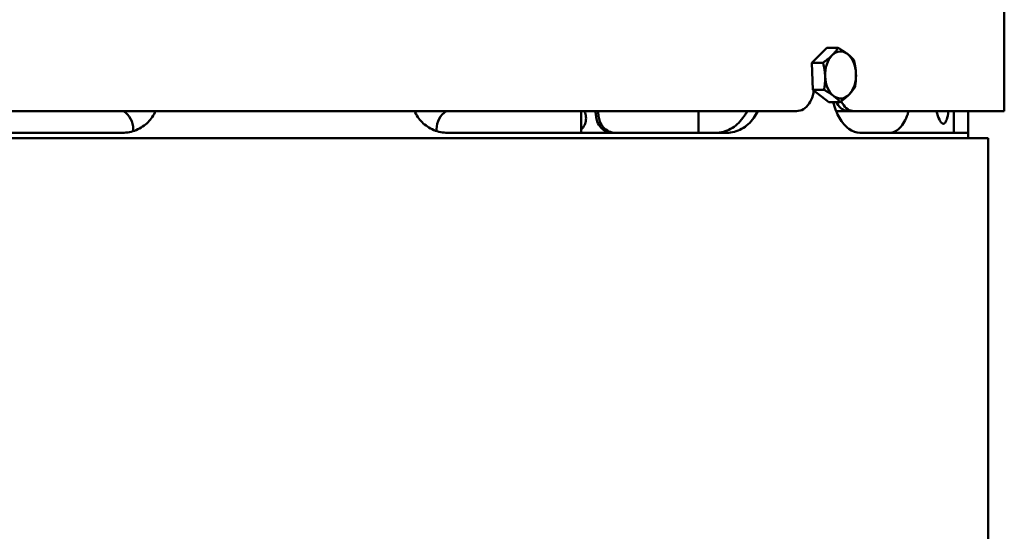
# Model space of a CAD drawing. Header units: millimetres. Extents: x -738 to 4658, y -1499 to 1602.
# Tile 18 of 24: x 3435 to 3707, y 360 to 501. Entities that reach past the tile are written whole.
import ezdxf

# ---------------------------------------------------------------- set-up
doc = ezdxf.new("R2010")
doc.units = ezdxf.units.MM
doc.layers.add('Видимый контур (ГОСТ)', color=7, linetype='Continuous', lineweight=50)

msp = doc.modelspace()

# ---------------------------------------------------------------- linework, layer by layer
at = {"layer": 'Видимый контур (ГОСТ)'}
for p, q in [((3707.16, 475.86), (3707.16, 633.36)), ((3653.87, 489.25), (3658.01, 493.36)), ((3658.01, 493.36), (3661.11, 493.36)), ((3654.15, 481.75), (3653.87, 489.25)), ((3653.87, 489.25), (3656.97, 489.25)), ((3658.56, 478.37), (3654.15, 481.75)), ((3654.15, 481.75), (3657.25, 481.75)), ((3658.56, 478.37), (3661.66, 478.37)), ((3649.66, 475.86), (3319.71, 475.86)), ((3589.97, 475.86), (3589.97, 469.86)), ((3622.48, 469.86), (3622.48, 475.86)), ((3663.95, 475.86), (3660.59, 475.86)), ((3663.95, 475.86), (3665.46, 475.86)), ((3707.16, 475.86), (3665.46, 475.86)), ((3693.16, 469.86), (3693.16, 475.86)), ((3697.15, 475.86), (3697.15, 469.86)), ((3367.9, 469.86), (3463.01, 469.86)), ((3553.01, 469.86), (3630.36, 469.86)), ((3667.13, 469.86), (3697.16, 469.86)), ((3697.16, 468.36), (3697.16, 469.86)), ((3702.65, 468.36), (3312.65, 468.36)), ((3702.65, -528.64), (3702.65, 468.36))]:
    msp.add_line(p, q, dxfattribs=at)
for centre, start, end in [((3459.97, 470.86), 0, 56.4427), ((3555.97, 470.86), 123.5573, 180), ((3471.97, 470.86), 180, 185.1813), ((3543.97, 470.86), 355.0326, 0)]:
    msp.add_arc(centre, 6, start, end, dxfattribs=at)
for centre, major_axis, start_param, end_param in [((3661.82, 485.86), (0, -6.5), 3.721576, 4.768773), ((3661.82, 485.86), (0, 6.5), 5.815971, 6.863169), ((3661.82, 485.86), (0, 6.5), 4.768773, 5.815971), ((3657.83, 485.86), (0, 5.82), 1.622955, 1.631407), ((3661.82, 485.86), (0, -6.5), 4.768773, 5.815971), ((3661.82, 485.86), (0, 6.5), 3.721576, 4.768773), ((3661.82, 485.86), (0, -6.5), 5.815971, 6.863169)]:
    msp.add_ellipse(centre, major_axis=major_axis, ratio=0.658334, start_param=start_param, end_param=end_param, dxfattribs=at)
for points in [[(3656.97, 489.25), (3658.52, 490.35), (3659.48, 491.3)], [(3659.48, 491.3), (3660.44, 492.26), (3661.11, 493.36)], [(3661.11, 493.36), (3662.73, 492.45), (3663.75, 491.67)], [(3663.75, 491.67), (3664.77, 490.88), (3665.52, 489.98)], [(3657.55, 485.5), (3657.48, 487.24), (3656.97, 489.25)], [(3665.52, 489.98), (3666.03, 487.97), (3666.09, 486.23)], [(3657.25, 481.75), (3657.61, 483.76), (3657.55, 485.5)], [(3666.09, 486.23), (3666.16, 484.49), (3665.8, 482.48)], [(3659.89, 480.06), (3658.87, 480.85), (3657.25, 481.75)], [(3661.66, 478.37), (3660.92, 479.28), (3659.89, 480.06)], [(3664.17, 480.43), (3663.21, 479.47), (3661.66, 478.37)], [(3665.8, 482.48), (3665.13, 481.38), (3664.17, 480.43)]]:
    msp.add_rational_spline(points, [1, 1.0379548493, 1], degree=2, dxfattribs=at)
for points, knots in [([(3649.66, 475.86), (3650.28, 475.86), (3650.93, 476.04), (3652.13, 476.75), (3652.67, 477.29), (3653.52, 478.54), (3653.89, 479.32), (3654.26, 480.63), (3654.35, 481.09), (3654.41, 481.55)], [-3.166844, -3.166844, -3.166844, -3.166844, -2.9028535, -2.9028535, -2.638863, -2.638863, -2.3752056, -2.3752056, -2.24002, -2.24002, -2.24002, -2.24002]), ([(3667.13, 469.86), (3666.18, 469.86), (3665.13, 470.21), (3663.17, 471.64), (3662.25, 472.72), (3660.81, 475.18), (3660.19, 476.7), (3659.76, 478.37)], [6.371191, 6.371191, 6.371191, 6.371191, 6.902606, 6.902606, 7.434022, 7.434022, 7.94672, 7.94672, 7.94672, 7.94672]), ([(3663.95, 475.86), (3663.41, 475.86), (3662.84, 476.04), (3661.76, 476.75), (3661.27, 477.29), (3660.78, 478.06), (3660.69, 478.21), (3660.61, 478.37)], [3.1678751, 3.1678751, 3.1678751, 3.1678751, 3.4318188, 3.4318188, 3.6957624, 3.6957624, 3.7567702, 3.7567702, 3.7567702, 3.7567702]), ([(3662, 478.61), (3662.12, 478.36), (3662.24, 478.13), (3662.77, 477.29), (3663.27, 476.75), (3664.34, 476.04), (3664.92, 475.86), (3665.46, 475.86)], [-3.786397, -3.786397, -3.786397, -3.786397, -3.6957818, -3.6957818, -3.4317913, -3.4317913, -3.1678008, -3.1678008, -3.1678008, -3.1678008]), ([(3463.01, 469.86), (3464.25, 469.87), (3465.58, 470.11), (3468.05, 471.13), (3469.18, 471.9), (3470.92, 473.64), (3471.66, 474.7), (3472.17, 475.86)], [-4.585895, -4.585895, -4.585895, -4.585895, -4.202108, -4.202108, -3.817524, -3.817524, -3.456068, -3.456068, -3.456068, -3.456068]), ([(3472.18, 475.86), (3471.67, 474.7), (3470.93, 473.64), (3469.19, 471.9), (3468.05, 471.13), (3465.59, 470.11), (3464.25, 469.86), (3463.01, 469.86)], [3.453951, 3.453951, 3.453951, 3.453951, 3.815299, 3.815299, 4.19954, 4.19954, 4.58378, 4.58378, 4.58378, 4.58378]), ([(3553.01, 469.86), (3551.77, 469.86), (3550.43, 470.11), (3547.97, 471.13), (3546.84, 471.9), (3545.1, 473.64), (3544.36, 474.7), (3543.85, 475.86)], [4.592706, 4.592706, 4.592706, 4.592706, 4.976947, 4.976947, 5.361187, 5.361187, 5.722536, 5.722536, 5.722536, 5.722536]), ([(3590.85, 475.86), (3590.93, 475.71), (3591, 475.55), (3591.26, 474.9), (3591.35, 474.37), (3591.35, 473.86)], [2.2563978, 2.2563978, 2.2563978, 2.2563978, 2.3070382, 2.3070382, 2.4574718, 2.4574718, 2.4574718, 2.4574718]), ([(3598.74, 469.86), (3598.16, 469.86), (3597.54, 469.99), (3596.38, 470.51), (3595.85, 470.9), (3595.03, 471.8), (3594.69, 472.36), (3594.27, 473.44), (3594.16, 473.95), (3594.12, 474.45)], [-2.3279732, -2.3279732, -2.3279732, -2.3279732, -2.1282843, -2.1282843, -1.9285954, -1.9285954, -1.7408837, -1.7408837, -1.5943636, -1.5943636, -1.5943636, -1.5943636]), ([(3594.84, 474.45), (3594.88, 473.95), (3594.99, 473.44), (3595.41, 472.35), (3595.76, 471.8), (3596.58, 470.9), (3597.11, 470.51), (3598.26, 469.99), (3598.89, 469.86), (3599.47, 469.86)], [1.5922316, 1.5922316, 1.5922316, 1.5922316, 1.7387806, 1.7387806, 1.9265197, 1.9265197, 2.1256936, 2.1256936, 2.3248676, 2.3248676, 2.3248676, 2.3248676]), ([(3627.32, 469.86), (3628.67, 469.86), (3630.09, 470.21), (3632.68, 471.64), (3633.85, 472.72), (3635.18, 474.53), (3635.57, 475.17), (3635.92, 475.87)], [-6.362419, -6.362419, -6.362419, -6.362419, -5.831612, -5.831612, -5.300805, -5.300805, -5.058519, -5.058519, -5.058519, -5.058519]), ([(3638.94, 475.87), (3638.6, 475.18), (3638.21, 474.54), (3636.89, 472.72), (3635.72, 471.64), (3633.13, 470.21), (3631.71, 469.86), (3630.36, 469.86)], [5.057322, 5.057322, 5.057322, 5.057322, 5.298138, 5.298138, 5.829553, 5.829553, 6.360968, 6.360968, 6.360968, 6.360968]), ([(3680.7, 475.86), (3680.61, 475.58), (3680.52, 475.31), (3680.13, 474.25), (3679.8, 473.51), (3679.05, 472.2), (3678.64, 471.64), (3677.76, 470.75), (3677.3, 470.41), (3676.34, 469.97), (3675.85, 469.86), (3675.37, 469.86)], [-9.544876, -9.544876, -9.544876, -9.544876, -9.433166, -9.433166, -9.094211, -9.094211, -8.755257, -8.755257, -8.416303, -8.416303, -8.077348, -8.077348, -8.077348, -8.077348]), ([(3691.73, 475.87), (3691.59, 474.91), (3691.41, 474.1), (3691.07, 473.12), (3690.92, 472.83), (3690.61, 472.45), (3690.45, 472.36), (3690.12, 472.36), (3689.94, 472.45), (3689.57, 472.83), (3689.38, 473.12), (3688.9, 474.1), (3688.61, 474.91), (3688.35, 475.87)], [-7.783518, -7.783518, -7.783518, -7.783518, -7.348833, -7.348833, -7.066186, -7.066186, -6.783539, -6.783539, -6.500892, -6.500892, -6.218244, -6.218244, -5.783559, -5.783559, -5.783559, -5.783559]), ([(3591.35, 473.86), (3591.35, 473.36), (3591.26, 472.83), (3590.88, 471.85), (3590.6, 471.41), (3590.18, 470.96), (3590.08, 470.86), (3589.97, 470.76)], [0, 0, 0, 0, 0.1504336, 0.1504336, 0.3008672, 0.3008672, 0.345506, 0.345506, 0.345506, 0.345506])]:
    msp.add_open_spline(points, degree=3, knots=knots, dxfattribs=at)
for points in [[(3594.12, 474.45), (3594.08, 474.92), (3594, 475.4), (3593.87, 475.86)], [(3594.59, 475.86), (3594.72, 475.4), (3594.8, 474.92), (3594.84, 474.45)]]:
    msp.add_open_spline(points, degree=3, dxfattribs=at)

doc.saveas('drawing.dxf')
